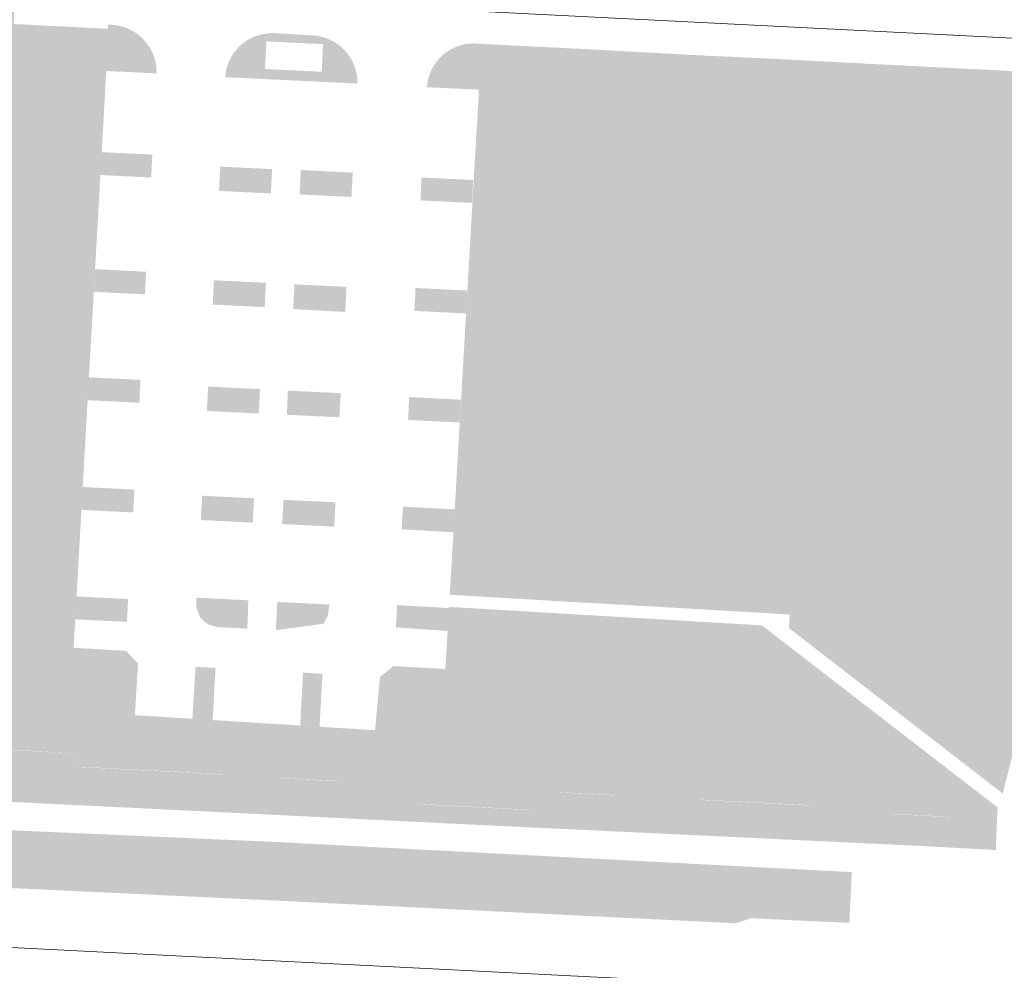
# Model space of a CAD drawing. Header units: millimetres. Extents: x 32690613 to 32694392, y 5343730 to 5344753.
# Tile 5 of 170: x 32692265 to 32692350, y 5344004 to 5344086. Entities that reach past the tile are written whole.
import ezdxf

# ---------------------------------------------------------------- set-up
doc = ezdxf.new("R2010")
doc.units = ezdxf.units.MM
doc.header["$LTSCALE"] = 0.01
doc.layers.get('DEFPOINTS').update_dxf_attribs({"color": 11, "lineweight": 18})
for name, color, linetype, lineweight, true_color in [('Veg-Gehoelzfl_H_gr3m', 7, 'Continuous', 5, 0xb5ff6b), ('Veg-Hecke', 7, 'Continuous', 5, 0x9dd100), ('Veg-Rasen', 7, 'Continuous', 5, 0xb9f3a0), ('Veg-Stauden_Bodendecker', 7, 'Continuous', 5, 0xa8ffbe), ('Veg-Wiese', 7, 'Continuous', 5, 0xd4ffa8)]:
    doc.layers.add(name, color=color, linetype=linetype, lineweight=lineweight, true_color=true_color)

# ---------------------------------------------------------------- blocks, each defined once
blk = doc.blocks.new('A$C78070446')
for p, q in [((4469470.041, 5342631.206), (4470219.624, 5342563.955)), ((4469685.271, 5342528.362), (4469462.606, 5342548.339))]:
    blk.add_line(p, q)

msp = doc.modelspace()

# ---------------------------------------------------------------- hatches: boundary and pattern name
at = {"layer": 'Veg-Gehoelzfl_H_gr3m', "transparency": 33554687}
for points in [[(32692306.456, 5344036.417), (32692306.547, 5344037.757), (32692309.414, 5344037.595), (32692309.347, 5344036.242)], [(32692315.757, 5344037.236), (32692315.677, 5344035.87), (32692312.336, 5344036.076), (32692312.403, 5344037.425)], [(32692328.756, 5344035.136), (32692325.915, 5344035.294), (32692325.98, 5344036.657), (32692328.827, 5344036.496)], [(32692335.186, 5344036.137), (32692335.107, 5344034.752), (32692331.854, 5344034.942), (32692331.923, 5344036.321)]]:
    msp.add_hatch(color=256, dxfattribs=at).paths.add_polyline_path(points)
at = {"layer": 'Veg-Hecke', "transparency": 33554687}
for points in [[(32692269.827, 5344020.424), (32692269.873, 5344021.323), (32692282.357, 5344020.682), (32692282.311, 5344019.784)], [(32692287.481, 5344020.342), (32692292.474, 5344020.086), (32692292.428, 5344019.187), (32692287.434, 5344019.443)], [(32692311.576, 5344019.106), (32692316.57, 5344018.849), (32692316.524, 5344017.951), (32692311.53, 5344018.207)], [(32692323.885, 5344018.466), (32692333.472, 5344017.974), (32692333.426, 5344017.075), (32692323.839, 5344017.567)], [(32692299.349, 5344018.087), (32692308.936, 5344017.595), (32692308.89, 5344016.696), (32692299.303, 5344017.188)], [(32692340.341, 5344017.243), (32692345.334, 5344016.987), (32692345.288, 5344016.088), (32692340.295, 5344016.344)], [(32692281.571, 5344014.321), (32692291.158, 5344013.829), (32692291.112, 5344012.93), (32692281.525, 5344013.422)], [(32692309.469, 5344013.152), (32692314.463, 5344012.896), (32692314.416, 5344011.997), (32692309.423, 5344012.253)]]:
    msp.add_hatch(color=256, dxfattribs=at).paths.add_polyline_path(points)
at = {"layer": 'Veg-Rasen', "transparency": 33554687}
h = msp.add_hatch(color=256, dxfattribs=at)
edge = h.paths.add_edge_path()
edge.add_line((32692273.521, 5344109.843), (32692263.136, 5344110.356))
edge.add_line((32692263.136, 5344110.356), (32692261.74, 5344082.233))
edge.add_line((32692261.74, 5344082.233), (32692270.051, 5344081.835))
edge.add_line((32692270.051, 5344081.835), (32692266.913, 5344026.193))
edge.add_line((32692266.913, 5344026.193), (32692245.358, 5344027.278))
edge.add_line((32692245.358, 5344027.278), (32692247.986, 5344023.701))
edge.add_line((32692247.986, 5344023.701), (32692303.046, 5344020.666))
edge.add_line((32692303.046, 5344020.666), (32692303.876, 5344035.109))
edge.add_line((32692303.876, 5344035.109), (32692302.005, 5344035.217))
edge.add_line((32692302.005, 5344035.217), (32692301.673, 5344029.824))
edge.add_line((32692301.673, 5344029.824), (32692297.19, 5344030.081))
edge.add_line((32692297.19, 5344030.081), (32692296.005, 5344029.142))
edge.add_line((32692296.005, 5344029.142), (32692295.577, 5344024.516))
edge.add_line((32692295.577, 5344024.516), (32692274.728, 5344025.819))
edge.add_line((32692274.728, 5344025.819), (32692275.002, 5344030.292))
edge.add_line((32692275.002, 5344030.292), (32692273.97, 5344031.402))
edge.add_line((32692273.97, 5344031.402), (32692269.414, 5344031.667))
edge.add_line((32692269.414, 5344031.667), (32692272.249, 5344081.73))
edge.add_line((32692272.249, 5344081.73), (32692276.62, 5344081.52))
edge.add_line((32692276.62, 5344081.52), (32692276.62, 5344081.633))
edge.add_arc((32692272.493, 5344081.622), 4.127, 360.1518, 405.84364)
edge.add_arc((32692272.493, 5344081.622), 4.127, 45.84362, 91.53549)
edge.add_line((32692272.382, 5344085.748), (32692272.384, 5344085.391))
edge.add_line((32692272.384, 5344085.391), (32692264.203, 5344085.809))
edge.add_line((32692264.203, 5344085.809), (32692264.807, 5344097.802))
edge.add_line((32692264.807, 5344097.802), (32692265.28, 5344106.917))
edge.add_line((32692265.28, 5344106.917), (32692265.367, 5344108.021))
edge.add_line((32692265.367, 5344108.021), (32692273.399, 5344107.624))
edge.add_line((32692273.399, 5344107.624), (32692273.521, 5344109.843))
h = msp.add_hatch(color=256, dxfattribs=at)
h.paths.add_polyline_path([(32692286.548, 5344085.016), (32692285.795, 5344084.932), (32692285.07, 5344084.71), (32692284.4, 5344084.357), (32692283.807, 5344083.885), (32692283.312, 5344083.312), (32692282.933, 5344082.656), (32692282.681, 5344081.941), (32692282.568, 5344081.192), (32692294.061, 5344080.638), (32692294.008, 5344081.371), (32692293.825, 5344082.082), (32692293.519, 5344082.751), (32692293.099, 5344083.354), (32692292.579, 5344083.873), (32692291.975, 5344084.292), (32692291.306, 5344084.596), (32692290.594, 5344084.778), (32692290.431, 5344084.804), (32692286.801, 5344085.02)])
h.paths.add_polyline_path([(32692286.149, 5344084.304), (32692291.062, 5344084.056), (32692290.941, 5344081.661), (32692286.028, 5344081.909)])
h = msp.add_hatch(color=256, dxfattribs=at)
h.paths.add_polyline_path([(32692360.071, 5344081.253), (32692333.807, 5344082.593), (32692332.476, 5344082.672), (32692322.739, 5344083.138), (32692320.788, 5344083.25), (32692314.616, 5344083.588), (32692313.063, 5344083.666), (32692304.852, 5344084.078), (32692304.479, 5344084.11, 0.420682), (32692300.082, 5344080.317), (32692304.551, 5344080.115), (32692304.579, 5344079.882), (32692302.063, 5344036.268), (32692309.727, 5344035.823), (32692311.909, 5344035.678), (32692317.104, 5344035.401), (32692329.147, 5344034.702), (32692331.597, 5344034.552), (32692331.556, 5344034.555), (32692331.488, 5344033.383), (32692350.051, 5344019.02, 0.046914)])
h.paths.add_polyline_path([(32692358.608, 5344075.139, -0.040339), (32692349.73, 5344021.809), (32692347.967, 5344021.897), (32692336.376, 5344030.865), (32692336.677, 5344036.052), (32692335.186, 5344036.137), (32692335.107, 5344034.752), (32692331.854, 5344034.942), (32692331.923, 5344036.321), (32692328.827, 5344036.496), (32692328.756, 5344035.136), (32692325.915, 5344035.294), (32692325.98, 5344036.657), (32692315.757, 5344037.236), (32692315.677, 5344035.87), (32692312.336, 5344036.076), (32692312.403, 5344037.425), (32692309.414, 5344037.595), (32692309.347, 5344036.242), (32692306.456, 5344036.417), (32692306.547, 5344037.757), (32692305.968, 5344037.789), (32692308.362, 5344077.702)], flags=16)
h = msp.add_hatch(color=256, dxfattribs=at)
h.paths.add_polyline_path([(32692303.876, 5344035.109), (32692303.054, 5344020.807), (32692348.53, 5344018.643), (32692329.153, 5344033.613)])
h.paths.add_polyline_path([(32692305.929, 5344033.989), (32692328.815, 5344032.621), (32692342.311, 5344022.18), (32692305.354, 5344024.027)])
h = msp.add_hatch(color=256, dxfattribs=at)
h.paths.add_polyline_path([(32692303.876, 5344035.109), (32692303.054, 5344020.807), (32692348.53, 5344018.643), (32692329.153, 5344033.613)])
h.paths.add_polyline_path([(32692305.929, 5344033.989), (32692328.815, 5344032.621), (32692342.311, 5344022.18), (32692305.354, 5344024.027)])
h = msp.add_hatch(color=256, dxfattribs=at)
h.paths.add_polyline_path([(32692241.482, 5344027.52), (32692242.831, 5344025.915), (32692243.806, 5344024.162), (32692243.971, 5344024.249), (32692245.611, 5344019.536), (32692245.712, 5344019.198), (32692304.902, 5344016.277), (32692342.138, 5344014.511), (32692349.445, 5344014.114), (32692349.607, 5344017.81), (32692348.53, 5344018.643), (32692303.054, 5344020.807), (32692247.99, 5344023.601), (32692245.358, 5344027.278)])
h.paths.add_polyline_path([(32692340.342, 5344017.261), (32692345.335, 5344017.005), (32692345.289, 5344016.106), (32692340.296, 5344016.363)])
h.paths.add_polyline_path([(32692323.886, 5344018.485), (32692333.473, 5344017.993), (32692333.427, 5344017.094), (32692323.84, 5344017.586)])
h.paths.add_polyline_path([(32692299.35, 5344018.106), (32692308.937, 5344017.614), (32692308.891, 5344016.715), (32692299.304, 5344017.207)])
h.paths.add_polyline_path([(32692311.577, 5344019.124), (32692316.571, 5344018.868), (32692316.525, 5344017.969), (32692311.531, 5344018.225)])
h.paths.add_polyline_path([(32692287.482, 5344020.361), (32692292.475, 5344020.104), (32692292.429, 5344019.206), (32692287.435, 5344019.462)])
h.paths.add_polyline_path([(32692253.385, 5344020.093), (32692262.973, 5344019.601), (32692262.927, 5344018.703), (32692253.339, 5344019.194)])
h.paths.add_polyline_path([(32692269.874, 5344021.341), (32692282.358, 5344020.701), (32692282.312, 5344019.802), (32692269.828, 5344020.442)])
h.paths.add_polyline_path([(32692246.302, 5344022.659), (32692251.295, 5344022.403), (32692251.248, 5344021.485), (32692246.255, 5344021.741)])
h = msp.add_hatch(color=256, dxfattribs=at)
h.paths.add_polyline_path([(32692246.483, 5344016.61), (32692246.648, 5344016.099), (32692246.759, 5344015.831), (32692247.231, 5344014.889), (32692247.832, 5344014.025), (32692248.552, 5344013.256), (32692249.374, 5344012.599), (32692250.282, 5344012.066), (32692251.258, 5344011.669), (32692252.28, 5344011.416), (32692253.328, 5344011.313), (32692253.679, 5344011.303), (32692285.85, 5344009.783), (32692326.912, 5344007.759), (32692328.216, 5344008.195), (32692336.743, 5344007.797), (32692336.949, 5344012.202), (32692286.878, 5344014.818)])
h.paths.add_polyline_path([(32692309.469, 5344013.152), (32692314.463, 5344012.896), (32692314.416, 5344011.997), (32692309.423, 5344012.253)])
h.paths.add_polyline_path([(32692281.571, 5344014.321), (32692291.158, 5344013.829), (32692291.112, 5344012.93), (32692281.525, 5344013.422)])
for points in [[(32692344.483, 5344016.226), (32692341.891, 5344016.365), (32692344.5, 5344016.213)], [(32692347.864, 5344016.046), (32692344.483, 5344016.226), (32692344.5, 5344016.213)]]:
    msp.add_hatch(color=256, dxfattribs=at).paths.add_polyline_path(points)
at = {"layer": 'Veg-Stauden_Bodendecker', "transparency": 33554687}
for points in [[(32692271.746, 5344072.702), (32692271.844, 5344074.688), (32692276.243, 5344074.47), (32692276.145, 5344072.484)], [(32692282.028, 5344071.324), (32692282.133, 5344073.432), (32692286.64, 5344073.211), (32692286.535, 5344071.1)], [(32692289.022, 5344071.022), (32692289.127, 5344073.13), (32692293.635, 5344072.909), (32692293.53, 5344070.798)], [(32692299.514, 5344070.502), (32692299.613, 5344072.489), (32692304.095, 5344072.266), (32692303.997, 5344070.28)], [(32692271.176, 5344062.561), (32692271.274, 5344064.529), (32692275.706, 5344064.309), (32692275.608, 5344062.341)], [(32692281.489, 5344061.455), (32692281.593, 5344063.564), (32692286.101, 5344063.343), (32692285.996, 5344061.232)], [(32692288.475, 5344061.067), (32692288.582, 5344063.214), (32692293.1, 5344062.988), (32692292.981, 5344060.816)], [(32692298.988, 5344060.91), (32692299.086, 5344062.897), (32692303.569, 5344062.674), (32692303.47, 5344060.688)], [(32692270.638, 5344053.157), (32692270.737, 5344055.144), (32692275.219, 5344054.921), (32692275.12, 5344052.935)], [(32692280.979, 5344052.228), (32692281.084, 5344054.336), (32692285.591, 5344054.115), (32692285.486, 5344052.004)], [(32692287.928, 5344051.893), (32692288.005, 5344053.986), (32692292.597, 5344053.768), (32692292.483, 5344051.674)], [(32692298.441, 5344051.441), (32692298.539, 5344053.428), (32692303.022, 5344053.205), (32692302.923, 5344051.219)], [(32692270.099, 5344043.635), (32692270.197, 5344045.622), (32692274.68, 5344045.399), (32692274.581, 5344043.413)], [(32692280.456, 5344042.756), (32692280.561, 5344044.865), (32692285.068, 5344044.644), (32692284.964, 5344042.533)], [(32692287.522, 5344042.406), (32692287.627, 5344044.514), (32692292.134, 5344044.293), (32692292.029, 5344042.182)], [(32692297.874, 5344041.958), (32692298.009, 5344043.923), (32692302.483, 5344043.683), (32692302.385, 5344041.697)], [(32692269.561, 5344034.136), (32692269.66, 5344036.123), (32692274.142, 5344035.9), (32692274.043, 5344033.914)], [(32692281.942, 5344033.461), (32692281.159, 5344033.666), (32692280.744, 5344033.94), (32692280.4, 5344034.322), (32692280.071, 5344035.14), (32692280.073, 5344036.022), (32692284.581, 5344035.79), (32692284.49, 5344033.33)], [(32692286.969, 5344033.197), (32692287.091, 5344035.648), (32692291.598, 5344035.427), (32692291.485, 5344034.479), (32692291.227, 5344033.944), (32692291.078, 5344033.751)], [(32692297.383, 5344033.431), (32692297.495, 5344035.379), (32692301.999, 5344035.117), (32692301.893, 5344033.131)], [(32692279.718, 5344025.507), (32692279.999, 5344030.012), (32692281.729, 5344029.923), (32692281.481, 5344025.387)], [(32692289.075, 5344024.935), (32692289.325, 5344029.508), (32692291.012, 5344029.416), (32692290.761, 5344024.817)]]:
    msp.add_hatch(color=256, dxfattribs=at).paths.add_polyline_path(points)
at = {"layer": 'Veg-Wiese', "transparency": 33554687}
for points in [[(32692274.393, 5344127.389), (32692265.151, 5344127.777), (32692265.31, 5344131.574), (32692273.979, 5344131.21), (32692274.584, 5344131.185), (32692275.669, 5344152.747), (32692276.284, 5344164.809), (32692234.892, 5344166.88), (32692234.962, 5344166.666), (32692235.012, 5344166.377), (32692235.043, 5344166.013), (32692235.054, 5344165.573), (32692235.045, 5344165.057), (32692235.016, 5344164.466), (32692234.967, 5344163.799), (32692234.899, 5344163.057), (32692234.858, 5344162.214), (32692234.9, 5344161.348), (32692235.027, 5344160.458), (32692235.237, 5344159.545), (32692235.531, 5344158.608), (32692235.909, 5344157.649), (32692236.371, 5344156.665), (32692236.917, 5344155.659), (32692237.447, 5344154.627), (32692237.859, 5344153.57), (32692238.154, 5344152.487), (32692238.332, 5344151.377), (32692238.394, 5344150.242), (32692238.338, 5344149.08), (32692238.165, 5344147.892), (32692237.876, 5344146.679), (32692237.864, 5344146.047), (32692237.973, 5344145.351), (32692238.203, 5344144.592), (32692238.554, 5344143.769), (32692239.025, 5344142.882), (32692239.617, 5344141.931), (32692240.33, 5344140.916), (32692241.163, 5344139.837), (32692241.735, 5344139.054), (32692242.115, 5344138.162), (32692242.301, 5344137.16), (32692242.295, 5344136.048), (32692242.095, 5344134.826), (32692241.703, 5344133.495), (32692241.117, 5344132.054), (32692240.339, 5344130.503), (32692239.619, 5344128.926), (32692239.212, 5344127.406), (32692239.116, 5344125.943), (32692239.331, 5344124.537), (32692239.859, 5344123.188), (32692240.698, 5344121.896), (32692241.849, 5344120.661), (32692243.312, 5344119.484), (32692244.863, 5344118.292), (32692246.279, 5344117.017), (32692247.561, 5344115.656), (32692248.707, 5344114.212), (32692249.719, 5344112.683), (32692250.596, 5344111.07), (32692251.338, 5344109.373), (32692251.945, 5344107.591), (32692252.386, 5344105.849), (32692252.629, 5344104.27), (32692252.674, 5344102.856), (32692252.521, 5344101.605), (32692252.171, 5344100.518), (32692251.622, 5344099.594), (32692250.875, 5344098.835), (32692249.931, 5344098.239), (32692248.927, 5344097.611), (32692248.001, 5344096.755), (32692247.154, 5344095.67), (32692246.386, 5344094.357), (32692245.696, 5344092.816), (32692245.085, 5344091.047), (32692244.552, 5344089.05), (32692244.098, 5344086.824), (32692243.702, 5344084.581), (32692243.346, 5344082.534), (32692243.028, 5344080.681), (32692242.748, 5344079.022), (32692242.508, 5344077.559), (32692242.306, 5344076.29), (32692242.143, 5344075.217), (32692242.018, 5344074.338), (32692241.963, 5344073.892), (32692241.914, 5344073.446), (32692241.873, 5344072.997), (32692241.839, 5344072.547), (32692241.813, 5344072.095), (32692241.795, 5344071.641), (32692241.783, 5344071.186), (32692241.78, 5344070.729), (32692241.784, 5344070.223), (32692241.793, 5344069.717), (32692241.809, 5344069.211), (32692241.831, 5344068.704), (32692241.858, 5344068.197), (32692241.892, 5344067.69), (32692241.931, 5344067.182), (32692241.976, 5344066.674), (32692242.155, 5344065.734), (32692242.399, 5344064.752), (32692242.708, 5344063.729), (32692243.081, 5344062.664), (32692243.519, 5344061.557), (32692244.021, 5344060.409), (32692244.588, 5344059.218), (32692245.22, 5344057.987), (32692245.718, 5344057.043), (32692246.143, 5344056.09), (32692246.494, 5344055.126), (32692246.773, 5344054.152), (32692246.978, 5344053.168), (32692247.11, 5344052.173), (32692247.169, 5344051.168), (32692247.155, 5344050.152), (32692247.102, 5344048.612), (32692246.973, 5344047.208), (32692246.768, 5344045.94), (32692246.487, 5344044.808), (32692246.129, 5344043.813), (32692245.695, 5344042.953), (32692245.186, 5344042.23), (32692244.6, 5344041.643), (32692243.971, 5344041.133), (32692243.333, 5344040.64), (32692242.685, 5344040.164), (32692242.028, 5344039.706), (32692241.361, 5344039.266), (32692240.685, 5344038.843), (32692239.999, 5344038.438), (32692239.303, 5344038.05), (32692247.291, 5344027.181), (32692266.913, 5344026.193), (32692270.034, 5344081.158), (32692270.051, 5344081.835), (32692261.74, 5344082.233), (32692263.136, 5344110.356), (32692273.521, 5344109.843), (32692273.58, 5344110.924), (32692273.761, 5344114.224), (32692273.857, 5344116.377), (32692274.269, 5344124.467), (32692274.246, 5344124.468)], [(32692358.608, 5344075.139), (32692308.362, 5344077.702), (32692305.968, 5344037.789), (32692336.677, 5344036.052), (32692336.376, 5344030.865), (32692347.967, 5344021.897), (32692349.73, 5344021.809, 0.040339)], [(32692328.815, 5344032.621), (32692305.929, 5344033.989), (32692305.354, 5344024.027), (32692342.311, 5344022.18)], [(32692328.815, 5344032.621), (32692305.929, 5344033.989), (32692305.354, 5344024.027), (32692342.311, 5344022.18)]]:
    msp.add_hatch(color=256, dxfattribs=at).paths.add_polyline_path(points)

# ---------------------------------------------------------------- block references
at = {"layer": 'DEFPOINTS', "transparency": 33554687, "rotation": 2.237485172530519}
msp.add_blockref('A$C78070446', (28434719.524, -168960.664), dxfattribs=at)

doc.saveas('drawing.dxf')
